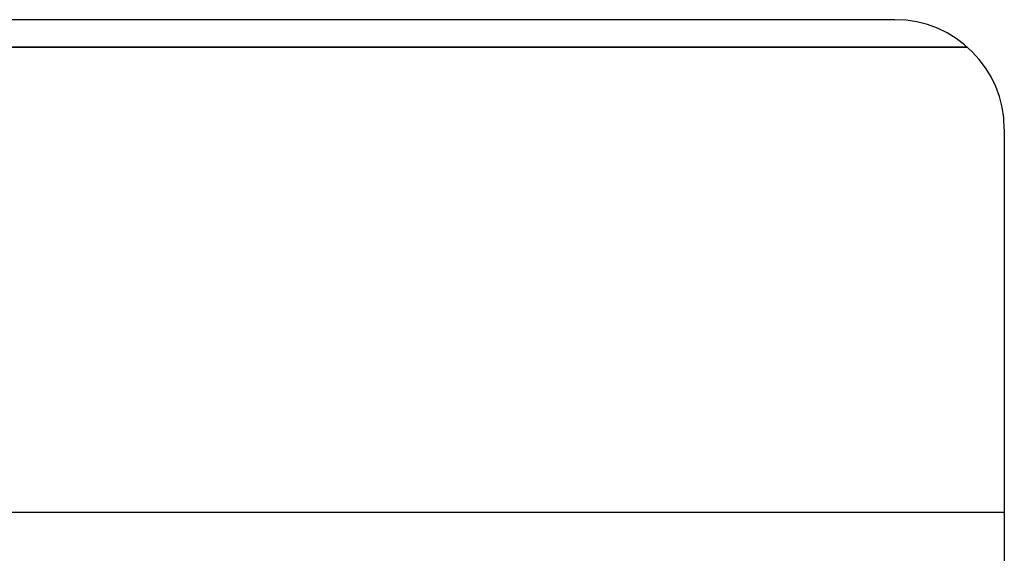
# Model space of a CAD drawing. Header units: millimetres. Extents: x -76 to 76, y -16 to 42.
# Tile 41 of 41: x 58 to 76, y 17 to 27. Entities that reach past the tile are written whole.
import ezdxf

# ---------------------------------------------------------------- set-up
doc = ezdxf.new("R2010")
doc.units = ezdxf.units.MM
doc.layers.add('MAIN-1', color=7, linetype='Continuous')
doc.layers.add('MAIN-2', color=7, linetype='Continuous')

msp = doc.modelspace()

# ---------------------------------------------------------------- linework, layer by layer
at = {"layer": 'MAIN-1'}
for p, q in [((73.5, 27), (-73.5, 27)), ((75.5, 25), (75.5, 1.75))]:
    msp.add_line(p, q, dxfattribs=at)
msp.add_arc((73.5, 25), 2, 0, 90, dxfattribs=at)
at = {"layer": 'MAIN-2'}
for p, q in [((73.5, 27), (73.5, 27)), ((73.5, 27), (73.5, 27)), ((73.5, 27), (73.5, 27)), ((73.5, 27), (73.5, 27)), ((73.5, 27), (73.5, 27)), ((73.5, 27), (73.5, 27)), ((73.5, 27), (73.5, 27)), ((73.5, 27), (73.5, 27)), ((73.5, 27), (73.5, 27)), ((73.5, 27), (73.5, 27)), ((73.5, 27), (73.5, 27)), ((73.5, 27), (73.5, 27)), ((73.5, 27), (73.5, 27)), ((73.5, 27), (73.5, 27)), ((73.5, 27), (73.5, 27)), ((-74.823, 26.5), (74.823, 26.5)), ((74.823, 26.5), (-74.823, 26.5)), ((-74.823, 26.5), (74.823, 26.5)), ((74.823, 26.5), (-74.823, 26.5)), ((-74.823, 26.5), (74.823, 26.5)), ((74.823, 26.5), (-74.823, 26.5)), ((-74.823, 26.5), (74.823, 26.5)), ((74.823, 26.5), (-74.823, 26.5)), ((-74.823, 26.5), (74.823, 26.5)), ((74.823, 26.5), (-74.823, 26.5)), ((-74.823, 26.5), (74.823, 26.5)), ((74.823, 26.5), (-74.823, 26.5)), ((-74.823, 26.5), (74.823, 26.5)), ((74.823, 26.5), (-74.823, 26.5)), ((-74.823, 26.5), (74.823, 26.5)), ((74.823, 26.5), (-74.823, 26.5)), ((-74.823, 26.5), (74.823, 26.5)), ((74.823, 26.5), (-74.823, 26.5)), ((-74.823, 26.5), (74.823, 26.5)), ((74.823, 26.5), (-74.823, 26.5)), ((-74.823, 26.5), (74.823, 26.5)), ((74.823, 26.5), (-74.823, 26.5)), ((-74.823, 26.5), (74.823, 26.5)), ((74.823, 26.5), (-74.823, 26.5)), ((-74.823, 26.5), (74.823, 26.5)), ((74.823, 26.5), (-74.823, 26.5)), ((74.823, 26.5), (-74.823, 26.5)), ((-74.823, 26.5), (74.823, 26.5)), ((75.5, 25), (75.5, 25)), ((75.5, 25), (75.5, 25)), ((75.5, 25), (75.5, 25)), ((75.5, 25), (75.5, 25)), ((75.5, 25), (75.5, 25)), ((75.5, 25), (75.5, 25)), ((75.5, 25), (75.5, 25)), ((75.5, 25), (75.5, 25)), ((75.5, 25), (75.5, 25)), ((75.5, 25), (75.5, 25)), ((75.5, 25), (75.5, 25)), ((75.5, 25), (75.5, 25)), ((75.5, 25), (75.5, 25)), ((75.5, 25), (75.5, 25)), ((75.5, 25), (75.5, 25)), ((75.5, 18), (-75.5, 18)), ((75.5, 18), (75.5, 18)), ((75.5, 18), (75.5, 18)), ((75.5, 18), (75.5, 18)), ((75.5, 18), (75.5, 18)), ((75.5, 18), (75.5, 18)), ((75.5, 18), (75.5, 18)), ((75.5, 18), (75.5, 18)), ((75.5, 18), (75.5, 18)), ((75.5, 18), (75.5, 18)), ((75.5, 18), (75.5, 18)), ((75.5, 18), (75.5, 18)), ((75.5, 18), (75.5, 18)), ((75.5, 18), (75.5, 18)), ((75.5, 18), (75.5, 18))]:
    msp.add_line(p, q, dxfattribs=at)

doc.saveas('drawing.dxf')
